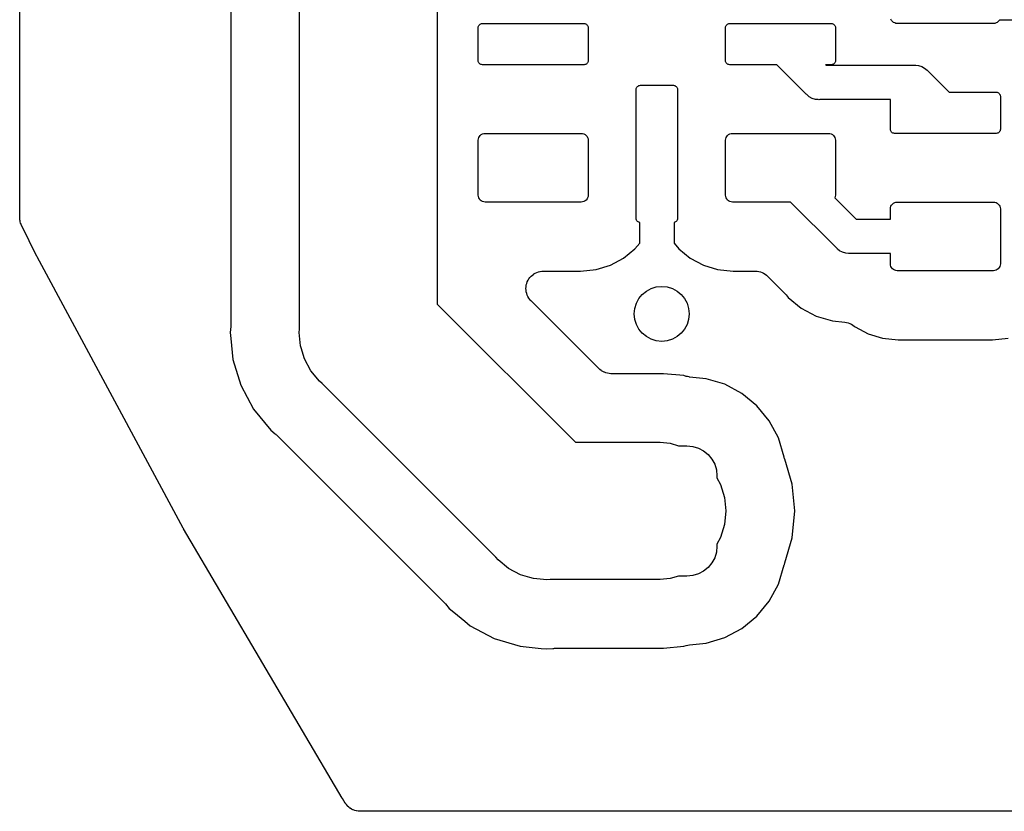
# Model space of a CAD drawing. Extents: x 59.9 to 90.6, y -72.1 to -46.5.
# Tile 1 of 24: x 59.9 to 67, y -72.1 to -66.3. Entities that reach past the tile are written whole.
import ezdxf

# ---------------------------------------------------------------- set-up
doc = ezdxf.new("R2010")
doc.units = 0
doc.header["$MEASUREMENT"] = 0
doc.layers.add('BLACK', color=7, linetype='CONTINUOUS')

msp = doc.modelspace()

# ---------------------------------------------------------------- linework, layer by layer
at = {"layer": 'BLACK', "linetype": 'CONTINUOUS'}
for p, q in [((59.8624, -67.7629), (59.8624, -58.527)), ((61.9, -68.5754), (61.9, -64.3946)), ((61.4, -64.6543), (61.4, -68.5446)), ((62.9, -65.725), (62.9, -68.3929)), ((63.2051, -66.3633), (63.2088, -66.3588)), ((63.2088, -66.3588), (63.2133, -66.3551)), ((63.2133, -66.3551), (63.2185, -66.3523)), ((63.2185, -66.3523), (63.2241, -66.3506)), ((63.2241, -66.3506), (63.23, -66.35)), ((63.23, -66.35), (63.97, -66.35)), ((63.97, -66.35), (63.9759, -66.3506)), ((63.9759, -66.3506), (63.9815, -66.3523)), ((63.9815, -66.3523), (63.9867, -66.3551)), ((63.9867, -66.3551), (63.9912, -66.3588)), ((63.9912, -66.3588), (63.9949, -66.3633)), ((65.0051, -66.3633), (65.0088, -66.3588)), ((65.0088, -66.3588), (65.0133, -66.3551)), ((65.0133, -66.3551), (65.0185, -66.3523)), ((65.0185, -66.3523), (65.0241, -66.3506)), ((65.0241, -66.3506), (65.03, -66.35)), ((65.03, -66.35), (65.77, -66.35)), ((65.77, -66.35), (65.7759, -66.3506)), ((65.7759, -66.3506), (65.7815, -66.3523)), ((65.7815, -66.3523), (65.7867, -66.3551)), ((65.7867, -66.3551), (65.7912, -66.3588)), ((65.7912, -66.3588), (65.7949, -66.3633)), ((66.2084, -66.3278), (66.2038, -66.3191)), ((66.2146, -66.3354), (66.2084, -66.3278)), ((66.2222, -66.3416), (66.2146, -66.3354)), ((66.2309, -66.3462), (66.2222, -66.3416)), ((66.2402, -66.349), (66.2309, -66.3462)), ((66.25, -66.35), (66.2402, -66.349)), ((66.95, -66.35), (66.25, -66.35)), ((66.9598, -66.349), (66.95, -66.35)), ((66.9691, -66.3462), (66.9598, -66.349)), ((66.9778, -66.3416), (66.9691, -66.3462)), ((66.9854, -66.3354), (66.9778, -66.3416)), ((66.9916, -66.3278), (66.9854, -66.3354)), ((66.9931, -66.325), (66.9916, -66.3278)), ((67.35, -66.325), (66.9931, -66.325)), ((63.2, -66.38), (63.2006, -66.3741)), ((63.2, -66.62), (63.2, -66.38)), ((63.2006, -66.3741), (63.2023, -66.3685)), ((63.2023, -66.3685), (63.2051, -66.3633)), ((63.9949, -66.3633), (63.9977, -66.3685)), ((63.9977, -66.3685), (63.9994, -66.3741)), ((63.9994, -66.3741), (64, -66.38)), ((64, -66.38), (64, -66.62)), ((65, -66.38), (65.0006, -66.3741)), ((65, -66.62), (65, -66.38)), ((65.0006, -66.3741), (65.0023, -66.3685)), ((65.0023, -66.3685), (65.0051, -66.3633)), ((65.7949, -66.3633), (65.7977, -66.3685)), ((65.7977, -66.3685), (65.7994, -66.3741)), ((65.7994, -66.3741), (65.8, -66.38)), ((65.8, -66.38), (65.8, -66.62)), ((63.2006, -66.6259), (63.2, -66.62)), ((63.2023, -66.6315), (63.2006, -66.6259)), ((63.2051, -66.6367), (63.2023, -66.6315)), ((63.2088, -66.6412), (63.2051, -66.6367)), ((63.2133, -66.6449), (63.2088, -66.6412)), ((63.2185, -66.6477), (63.2133, -66.6449)), ((63.2241, -66.6494), (63.2185, -66.6477)), ((63.9815, -66.6477), (63.9759, -66.6494)), ((63.9867, -66.6449), (63.9815, -66.6477)), ((63.9912, -66.6412), (63.9867, -66.6449)), ((63.9949, -66.6367), (63.9912, -66.6412)), ((63.9977, -66.6315), (63.9949, -66.6367)), ((63.9994, -66.6259), (63.9977, -66.6315)), ((64, -66.62), (63.9994, -66.6259)), ((65.0006, -66.6259), (65, -66.62)), ((65.0023, -66.6315), (65.0006, -66.6259)), ((65.0051, -66.6367), (65.0023, -66.6315)), ((65.0088, -66.6412), (65.0051, -66.6367)), ((65.0133, -66.6449), (65.0088, -66.6412)), ((65.0185, -66.6477), (65.0133, -66.6449)), ((65.0241, -66.6494), (65.0185, -66.6477)), ((65.7815, -66.6477), (65.7759, -66.6494)), ((65.7867, -66.6449), (65.7815, -66.6477)), ((65.7912, -66.6412), (65.7867, -66.6449)), ((65.7949, -66.6367), (65.7912, -66.6412)), ((65.7977, -66.6315), (65.7949, -66.6367)), ((65.7994, -66.6259), (65.7977, -66.6315)), ((65.8, -66.62), (65.7994, -66.6259)), ((63.23, -66.65), (63.2241, -66.6494)), ((63.97, -66.65), (63.23, -66.65)), ((63.9759, -66.6494), (63.97, -66.65)), ((65.03, -66.65), (65.0241, -66.6494)), ((65.3732, -66.65), (65.03, -66.65)), ((65.5367, -66.8134), (65.3732, -66.65)), ((65.77, -66.65), (65.7268, -66.65)), ((65.7268, -66.65), (65.7311, -66.6543)), ((65.7311, -66.6543), (66.3732, -66.6543)), ((65.7759, -66.6494), (65.77, -66.65)), ((66.3732, -66.6543), (66.3793, -66.6537)), ((66.3793, -66.6537), (66.3854, -66.6543)), ((66.3854, -66.6543), (66.3854, -66.6543)), ((66.3854, -66.6543), (66.4038, -66.6561)), ((66.4038, -66.6561), (66.4274, -66.6632)), ((66.4274, -66.6632), (66.4491, -66.6749)), ((66.4491, -66.6749), (66.4681, -66.6905)), ((66.4681, -66.6905), (66.472, -66.6952)), ((66.472, -66.6952), (66.6268, -66.85)), ((64.35, -66.83), (64.3506, -66.8241)), ((64.35, -67.77), (64.35, -66.83)), ((64.3506, -66.8241), (64.3523, -66.8185)), ((64.3523, -66.8185), (64.3551, -66.8133)), ((64.3551, -66.8133), (64.3588, -66.8088)), ((64.3588, -66.8088), (64.3633, -66.8051)), ((64.3633, -66.8051), (64.3685, -66.8023)), ((64.3685, -66.8023), (64.3741, -66.8006)), ((64.3741, -66.8006), (64.38, -66.8)), ((64.38, -66.8), (64.62, -66.8)), ((64.62, -66.8), (64.6259, -66.8006)), ((64.6259, -66.8006), (64.6315, -66.8023)), ((64.6315, -66.8023), (64.6367, -66.8051)), ((64.6367, -66.8051), (64.6412, -66.8088)), ((64.6412, -66.8088), (64.6449, -66.8133)), ((64.6449, -66.8133), (64.6477, -66.8185)), ((64.6477, -66.8185), (64.6494, -66.8241)), ((64.6494, -66.8241), (64.65, -66.83)), ((64.65, -66.83), (64.65, -67.77)), ((65.5866, -66.8633), (65.5367, -66.8134)), ((65.5367, -66.8134), (65.5367, -66.8134)), ((65.5905, -66.8681), (65.5866, -66.8633)), ((66.6268, -66.85), (66.97, -66.85)), ((66.97, -66.85), (66.9759, -66.8506)), ((66.9759, -66.8506), (66.9815, -66.8523)), ((66.9815, -66.8523), (66.9867, -66.8551)), ((66.9867, -66.8551), (66.9912, -66.8588)), ((66.9912, -66.8588), (66.9949, -66.8633)), ((66.9949, -66.8633), (66.9977, -66.8685)), ((65.5952, -66.872), (65.5905, -66.8681)), ((65.5963, -66.8729), (65.5952, -66.872)), ((65.5952, -66.872), (65.5952, -66.872)), ((65.6095, -66.8837), (65.5963, -66.8729)), ((65.6312, -66.8953), (65.6095, -66.8837)), ((65.6548, -66.9025), (65.6312, -66.8953)), ((65.6732, -66.9043), (65.6548, -66.9025)), ((65.6793, -66.9049), (65.6732, -66.9043)), ((65.6732, -66.9043), (65.6732, -66.9043)), ((65.6854, -66.9043), (65.6793, -66.9049)), ((66.2, -66.9043), (65.6854, -66.9043)), ((66.2, -67.12), (66.2, -66.9043)), ((66.9977, -66.8685), (66.9994, -66.8741)), ((66.9994, -66.8741), (67, -66.88)), ((67, -66.88), (67, -67.12)), ((63.2402, -67.151), (63.25, -67.15)), ((63.25, -67.15), (63.95, -67.15)), ((63.95, -67.15), (63.9598, -67.151)), ((65.0402, -67.151), (65.05, -67.15)), ((65.05, -67.15), (65.75, -67.15)), ((65.75, -67.15), (65.7598, -67.151)), ((66.2006, -67.1259), (66.2, -67.12)), ((66.2023, -67.1315), (66.2006, -67.1259)), ((66.2051, -67.1367), (66.2023, -67.1315)), ((66.2088, -67.1412), (66.2051, -67.1367)), ((66.2133, -67.1449), (66.2088, -67.1412)), ((66.2185, -67.1477), (66.2133, -67.1449)), ((66.2241, -67.1494), (66.2185, -67.1477)), ((66.23, -67.15), (66.2241, -67.1494)), ((66.97, -67.15), (66.23, -67.15)), ((66.9759, -67.1494), (66.97, -67.15)), ((66.9815, -67.1477), (66.9759, -67.1494)), ((66.9867, -67.1449), (66.9815, -67.1477)), ((66.9912, -67.1412), (66.9867, -67.1449)), ((66.9949, -67.1367), (66.9912, -67.1412)), ((66.9977, -67.1315), (66.9949, -67.1367)), ((66.9994, -67.1259), (66.9977, -67.1315)), ((67, -67.12), (66.9994, -67.1259)), ((63.2, -67.2), (63.201, -67.1902)), ((63.2, -67.6), (63.2, -67.2)), ((63.201, -67.1902), (63.2038, -67.1809)), ((63.2038, -67.1809), (63.2084, -67.1722)), ((63.2084, -67.1722), (63.2146, -67.1646)), ((63.2146, -67.1646), (63.2222, -67.1584)), ((63.2222, -67.1584), (63.2309, -67.1538)), ((63.2309, -67.1538), (63.2402, -67.151)), ((63.9598, -67.151), (63.9691, -67.1538)), ((63.9691, -67.1538), (63.9778, -67.1584)), ((63.9778, -67.1584), (63.9854, -67.1646)), ((63.9854, -67.1646), (63.9916, -67.1722)), ((63.9916, -67.1722), (63.9962, -67.1809)), ((63.9962, -67.1809), (63.999, -67.1902)), ((63.999, -67.1902), (64, -67.2)), ((64, -67.2), (64, -67.6)), ((65, -67.2), (65.001, -67.1902)), ((65, -67.6), (65, -67.2)), ((65.001, -67.1902), (65.0038, -67.1809)), ((65.0038, -67.1809), (65.0084, -67.1722)), ((65.0084, -67.1722), (65.0146, -67.1646)), ((65.0146, -67.1646), (65.0222, -67.1584)), ((65.0222, -67.1584), (65.0309, -67.1538)), ((65.0309, -67.1538), (65.0402, -67.151)), ((65.7598, -67.151), (65.7691, -67.1538)), ((65.7691, -67.1538), (65.7778, -67.1584)), ((65.7778, -67.1584), (65.7854, -67.1646)), ((65.7854, -67.1646), (65.7916, -67.1722)), ((65.7916, -67.1722), (65.7962, -67.1809)), ((65.7962, -67.1809), (65.799, -67.1902)), ((65.799, -67.1902), (65.8, -67.2)), ((65.8, -67.2), (65.8, -67.6)), ((63.201, -67.6098), (63.2, -67.6)), ((63.2038, -67.6191), (63.201, -67.6098)), ((63.2084, -67.6278), (63.2038, -67.6191)), ((63.2146, -67.6354), (63.2084, -67.6278)), ((63.2222, -67.6416), (63.2146, -67.6354)), ((63.2309, -67.6462), (63.2222, -67.6416)), ((63.2402, -67.649), (63.2309, -67.6462)), ((63.25, -67.65), (63.2402, -67.649)), ((63.95, -67.65), (63.25, -67.65)), ((63.9598, -67.649), (63.95, -67.65)), ((63.9691, -67.6462), (63.9598, -67.649)), ((63.9778, -67.6416), (63.9691, -67.6462)), ((63.9854, -67.6354), (63.9778, -67.6416)), ((63.9916, -67.6278), (63.9854, -67.6354)), ((63.9962, -67.6191), (63.9916, -67.6278)), ((63.999, -67.6098), (63.9962, -67.6191)), ((64, -67.6), (63.999, -67.6098)), ((65.001, -67.6098), (65, -67.6)), ((65.0038, -67.6191), (65.001, -67.6098)), ((65.0084, -67.6278), (65.0038, -67.6191)), ((65.0146, -67.6354), (65.0084, -67.6278)), ((65.0222, -67.6416), (65.0146, -67.6354)), ((65.0309, -67.6462), (65.0222, -67.6416)), ((65.0402, -67.649), (65.0309, -67.6462)), ((65.05, -67.65), (65.0402, -67.649)), ((65.4732, -67.65), (65.05, -67.65)), ((65.8073, -67.984), (65.4732, -67.65)), ((65.7962, -67.6191), (65.7961, -67.6193)), ((65.7961, -67.6193), (65.9518, -67.775)), ((65.799, -67.6098), (65.7962, -67.6191)), ((65.8, -67.6), (65.799, -67.6098)), ((66.2309, -67.6538), (66.2402, -67.651)), ((66.2402, -67.651), (66.25, -67.65)), ((66.25, -67.65), (66.95, -67.65)), ((66.95, -67.65), (66.9598, -67.651)), ((66.9598, -67.651), (66.9691, -67.6538)), ((66.2, -67.7), (66.201, -67.6902)), ((66.2, -67.775), (66.2, -67.7)), ((66.201, -67.6902), (66.2038, -67.6809)), ((66.2038, -67.6809), (66.2084, -67.6722)), ((66.2084, -67.6722), (66.2146, -67.6646)), ((66.2146, -67.6646), (66.2222, -67.6584)), ((66.2222, -67.6584), (66.2309, -67.6538)), ((66.9691, -67.6538), (66.9778, -67.6584)), ((66.9778, -67.6584), (66.9854, -67.6646)), ((66.9854, -67.6646), (66.9916, -67.6722)), ((66.9916, -67.6722), (66.9962, -67.6809)), ((66.9962, -67.6809), (66.999, -67.6902)), ((66.999, -67.6902), (67, -67.7)), ((67, -67.7), (67, -68.1)), ((59.8627, -67.7664), (59.8624, -67.7629)), ((59.8626, -67.7698), (59.8627, -67.7664)), ((59.8639, -67.7787), (59.8626, -67.7698)), ((59.8648, -67.7876), (59.8639, -67.7787)), ((59.8658, -67.7909), (59.8648, -67.7876)), ((59.8663, -67.7943), (59.8658, -67.7909)), ((59.8694, -67.8028), (59.8663, -67.7943)), ((64.3506, -67.7759), (64.35, -67.77)), ((64.3523, -67.7815), (64.3506, -67.7759)), ((64.3551, -67.7867), (64.3523, -67.7815)), ((64.3588, -67.7912), (64.3551, -67.7867)), ((64.3633, -67.7949), (64.3588, -67.7912)), ((64.3685, -67.7977), (64.3633, -67.7949)), ((64.6367, -67.7949), (64.6315, -67.7977)), ((64.6412, -67.7912), (64.6367, -67.7949)), ((64.6449, -67.7867), (64.6412, -67.7912)), ((64.6477, -67.7815), (64.6449, -67.7867)), ((64.6494, -67.7759), (64.6477, -67.7815)), ((64.65, -67.77), (64.6494, -67.7759)), ((65.9518, -67.775), (66.2, -67.775)), ((59.872, -67.8113), (59.8694, -67.8028)), ((59.8736, -67.8144), (59.872, -67.8113)), ((59.8748, -67.8176), (59.8736, -67.8144)), ((59.8755, -67.8192), (59.8748, -67.8176)), ((59.9876, -68.0458), (59.8755, -67.8192)), ((64.3741, -67.7994), (64.3685, -67.7977)), ((64.375, -67.7995), (64.3741, -67.7994)), ((64.375, -67.9487), (64.375, -67.7995)), ((64.6259, -67.7994), (64.625, -67.7995)), ((64.625, -67.7995), (64.625, -67.9487)), ((64.6315, -67.7977), (64.6259, -67.7994)), ((64.2569, -68.0593), (64.3406, -67.9906)), ((64.3406, -67.9906), (64.375, -67.9487)), ((64.625, -67.9487), (64.6594, -67.9906)), ((64.6594, -67.9906), (64.7431, -68.0593)), ((65.8112, -67.9888), (65.8073, -67.984)), ((65.8159, -67.9927), (65.8112, -67.9888)), ((65.8302, -68.0044), (65.8159, -67.9927)), ((65.8507, -68.0154), (65.8302, -68.0044)), ((59.9883, -68.0469), (59.9876, -68.0458)), ((59.9887, -68.0481), (59.9883, -68.0469)), ((59.9896, -68.0496), (59.9887, -68.0481)), ((61.0519, -70.0246), (59.9896, -68.0496)), ((64.1614, -68.1104), (64.2569, -68.0593)), ((64.7431, -68.0593), (64.8386, -68.1104)), ((65.8519, -68.016), (65.8507, -68.0154)), ((65.8755, -68.0232), (65.8519, -68.016)), ((65.8939, -68.025), (65.8755, -68.0232)), ((65.9, -68.0256), (65.8939, -68.025)), ((65.8939, -68.025), (65.8939, -68.025)), ((65.9061, -68.025), (65.9, -68.0256)), ((66.2, -68.025), (65.9061, -68.025)), ((66.2, -68.1), (66.2, -68.025)), ((63.6617, -68.1542), (63.6739, -68.153)), ((63.6739, -68.153), (63.9438, -68.153)), ((63.9438, -68.153), (64.0578, -68.1418)), ((64.0578, -68.1418), (64.1614, -68.1104)), ((64.8386, -68.1104), (64.9422, -68.1418)), ((64.9422, -68.1418), (65.0562, -68.153)), ((65.0562, -68.153), (65.2165, -68.153)), ((65.2165, -68.153), (65.217, -68.153)), ((65.217, -68.153), (65.217, -68.153)), ((65.217, -68.153), (65.217, -68.153)), ((65.217, -68.153), (65.2183, -68.153)), ((65.2183, -68.153), (65.23, -68.1544)), ((66.201, -68.1098), (66.2, -68.1)), ((66.2038, -68.1191), (66.201, -68.1098)), ((66.2084, -68.1278), (66.2038, -68.1191)), ((66.2146, -68.1354), (66.2084, -68.1278)), ((66.2222, -68.1416), (66.2146, -68.1354)), ((66.2309, -68.1462), (66.2222, -68.1416)), ((66.2402, -68.149), (66.2309, -68.1462)), ((66.25, -68.15), (66.2402, -68.149)), ((66.95, -68.15), (66.25, -68.15)), ((66.9598, -68.149), (66.95, -68.15)), ((66.9691, -68.1462), (66.9598, -68.149)), ((66.9778, -68.1416), (66.9691, -68.1462)), ((66.9854, -68.1354), (66.9778, -68.1416)), ((66.9916, -68.1278), (66.9854, -68.1354)), ((66.9962, -68.1191), (66.9916, -68.1278)), ((66.999, -68.1098), (66.9962, -68.1191)), ((67, -68.1), (66.999, -68.1098)), ((63.5569, -68.2304), (63.5627, -68.2198)), ((63.5627, -68.2198), (63.5686, -68.209)), ((63.5686, -68.209), (63.5687, -68.2088)), ((63.5687, -68.2088), (63.5688, -68.2086)), ((63.5688, -68.2086), (63.5766, -68.1993)), ((63.5766, -68.1993), (63.5844, -68.1899)), ((63.5844, -68.1899), (63.5845, -68.1898)), ((63.5845, -68.1898), (63.5847, -68.1896)), ((63.5847, -68.1896), (63.5942, -68.1819)), ((63.5942, -68.1819), (63.6036, -68.1743)), ((63.6036, -68.1743), (63.6038, -68.1741)), ((63.6038, -68.1741), (63.6039, -68.174)), ((63.6039, -68.174), (63.6148, -68.1683)), ((63.6148, -68.1683), (63.6255, -68.1626)), ((63.6255, -68.1626), (63.6257, -68.1626)), ((63.6257, -68.1626), (63.6259, -68.1624)), ((63.6259, -68.1624), (63.6375, -68.159)), ((63.6375, -68.159), (63.6492, -68.1555)), ((63.6492, -68.1555), (63.6494, -68.1554)), ((63.6494, -68.1554), (63.6496, -68.1554)), ((63.6496, -68.1554), (63.6617, -68.1542)), ((65.23, -68.1544), (65.2416, -68.1555)), ((65.2416, -68.1555), (65.2423, -68.1557)), ((65.2423, -68.1557), (65.2429, -68.1558)), ((65.2429, -68.1558), (65.2542, -68.1594)), ((65.2542, -68.1594), (65.2653, -68.1628)), ((65.2653, -68.1628), (65.2659, -68.1631)), ((65.2659, -68.1631), (65.2666, -68.1633)), ((65.2666, -68.1633), (65.2769, -68.169)), ((65.2769, -68.169), (65.2872, -68.1745)), ((65.2872, -68.1745), (65.2877, -68.1749)), ((65.2877, -68.1749), (65.2883, -68.1752)), ((65.2883, -68.1752), (65.2973, -68.1828)), ((65.2973, -68.1828), (65.3063, -68.1902)), ((65.3063, -68.1902), (65.4319, -68.3158)), ((63.5469, -68.2787), (63.5482, -68.2667)), ((63.5469, -68.2789), (63.5469, -68.2787)), ((63.5469, -68.2791), (63.5469, -68.2789)), ((63.5479, -68.2912), (63.5469, -68.2791)), ((63.549, -68.3034), (63.5479, -68.2912)), ((63.5482, -68.2667), (63.5494, -68.2545)), ((63.5494, -68.2545), (63.5495, -68.2543)), ((63.5495, -68.2541), (63.5531, -68.2425)), ((63.5495, -68.2543), (63.5495, -68.2541)), ((63.5531, -68.2425), (63.5568, -68.2308)), ((63.5568, -68.2308), (63.5569, -68.2306)), ((63.5569, -68.2306), (63.5569, -68.2304)), ((63.5491, -68.3036), (63.549, -68.3034)), ((63.5491, -68.3038), (63.5491, -68.3036)), ((63.5525, -68.3153), (63.5491, -68.3038)), ((63.5559, -68.3272), (63.5525, -68.3153)), ((63.556, -68.3274), (63.5559, -68.3272)), ((63.5561, -68.3276), (63.556, -68.3274)), ((63.5617, -68.3384), (63.5561, -68.3276)), ((63.5673, -68.3492), (63.5617, -68.3384)), ((63.5675, -68.3494), (63.5673, -68.3492)), ((63.5676, -68.3496), (63.5675, -68.3494)), ((63.5752, -68.3591), (63.5676, -68.3496)), ((63.5828, -68.3686), (63.5752, -68.3591)), ((65.4319, -68.3158), (65.4332, -68.3171)), ((65.4332, -68.3171), (65.4365, -68.3213)), ((65.4365, -68.3213), (65.4403, -68.3251)), ((65.4403, -68.3251), (65.4559, -68.3441)), ((65.4559, -68.3441), (65.5511, -68.4222)), ((62.9, -68.3929), (63.9071, -69.4)), ((63.5831, -68.3689), (63.5828, -68.3686)), ((63.584, -68.3698), (63.5831, -68.3689)), ((63.5831, -68.3689), (63.5831, -68.3689)), ((63.5831, -68.3689), (63.5831, -68.3689)), ((64.077, -68.8628), (63.584, -68.3698)), ((65.5511, -68.4222), (65.6597, -68.4802)), ((65.6597, -68.4802), (65.7775, -68.516)), ((61.3994, -68.5571), (61.3952, -68.6)), ((61.4, -68.5464), (61.3994, -68.5517)), ((61.3994, -68.5517), (61.3994, -68.5571)), ((61.4, -68.5446), (61.4, -68.5464)), ((61.8976, -68.6), (61.9, -68.5754)), ((65.7775, -68.516), (65.8673, -68.5248)), ((65.8673, -68.5248), (65.8676, -68.5248)), ((65.8676, -68.5248), (65.8676, -68.5248)), ((65.8676, -68.5248), (65.8676, -68.5248)), ((65.8676, -68.5248), (65.8691, -68.525)), ((65.8691, -68.525), (65.8805, -68.5274)), ((65.8805, -68.5274), (65.8919, -68.5297)), ((65.8919, -68.5297), (65.8926, -68.53)), ((65.8926, -68.53), (65.8933, -68.5302)), ((65.8933, -68.5302), (65.9041, -68.5348)), ((65.9041, -68.5348), (65.9148, -68.5392)), ((65.9148, -68.5392), (65.9154, -68.5396)), ((65.9154, -68.5396), (65.9161, -68.5399)), ((65.9161, -68.5399), (65.9257, -68.5465)), ((65.9257, -68.5465), (65.9354, -68.553)), ((65.9354, -68.553), (65.9431, -68.5593)), ((65.9431, -68.5593), (66.0386, -68.6104)), ((61.3952, -68.6), (61.3994, -68.6429)), ((61.3994, -68.6429), (61.3994, -68.6431)), ((61.3994, -68.6431), (61.4145, -68.796)), ((61.9072, -68.698), (61.8976, -68.6)), ((66.0386, -68.6104), (66.1422, -68.6418)), ((66.1422, -68.6418), (66.2562, -68.653)), ((66.2562, -68.653), (66.9438, -68.653)), ((66.9438, -68.653), (67.0578, -68.6418)), ((61.9115, -68.7122), (61.9072, -68.698)), ((61.9358, -68.7923), (61.9115, -68.7122)), ((61.4145, -68.796), (61.4716, -68.9845)), ((61.9823, -68.8791), (61.9358, -68.7923)), ((64.0861, -68.8702), (64.077, -68.8628)), ((62.0447, -68.9553), (61.9823, -68.8791)), ((64.0951, -68.8778), (64.0861, -68.8702)), ((64.0957, -68.8781), (64.0951, -68.8778)), ((64.0962, -68.8785), (64.0957, -68.8781)), ((64.1065, -68.8841), (64.0962, -68.8785)), ((64.1168, -68.8897), (64.1065, -68.8841)), ((64.1174, -68.8899), (64.1168, -68.8897)), ((64.118, -68.8902), (64.1174, -68.8899)), ((64.1292, -68.8937), (64.118, -68.8902)), ((64.1404, -68.8972), (64.1292, -68.8937)), ((64.1411, -68.8973), (64.1404, -68.8972)), ((64.1417, -68.8975), (64.1411, -68.8973)), ((64.1533, -68.8987), (64.1417, -68.8975)), ((64.165, -68.9), (64.1533, -68.8987)), ((64.1664, -68.9), (64.165, -68.9)), ((64.1668, -68.9), (64.1664, -68.9)), ((64.1664, -68.9), (64.1664, -68.9)), ((64.1664, -68.9), (64.1664, -68.9)), ((64.5491, -68.9), (64.1668, -68.9)), ((64.696, -68.9145), (64.5491, -68.9)), ((64.7127, -68.9195), (64.696, -68.9145)), ((64.724, -68.9218), (64.7127, -68.9195)), ((64.7354, -68.9242), (64.724, -68.9218)), ((64.737, -68.9244), (64.7354, -68.9242)), ((64.7371, -68.9244), (64.737, -68.9244)), ((64.7372, -68.9244), (64.7371, -68.9244)), ((64.7371, -68.9244), (64.7371, -68.9244)), ((64.8594, -68.9364), (64.7372, -68.9244)), ((64.9947, -68.9775), (64.8594, -68.9364)), ((61.4716, -68.9845), (61.5645, -69.1583)), ((62.0638, -68.9709), (62.0447, -68.9553)), ((63.3291, -70.2362), (62.0638, -68.9709)), ((65.1194, -69.0441), (64.9947, -68.9775)), ((65.2287, -69.1338), (65.1194, -69.0441)), ((65.3184, -69.2431), (65.2287, -69.1338)), ((61.5645, -69.1583), (61.6895, -69.3105)), ((65.385, -69.3678), (65.3184, -69.2431)), ((61.6895, -69.3105), (61.7228, -69.3379)), ((61.7228, -69.3379), (61.7242, -69.339)), ((61.7242, -69.339), (61.7279, -69.3429)), ((61.7279, -69.3429), (61.732, -69.3463)), ((61.732, -69.3463), (62.9537, -70.568)), ((65.4276, -69.5081), (65.385, -69.3678)), ((63.9071, -69.4), (64.5246, -69.4)), ((64.5246, -69.4), (64.598, -69.4072)), ((64.598, -69.4072), (64.6566, -69.425)), ((64.6566, -69.425), (64.7188, -69.425)), ((64.7188, -69.425), (64.7614, -69.4292)), ((64.7614, -69.4292), (64.8025, -69.4417)), ((64.8025, -69.4417), (64.8403, -69.4619)), ((64.8403, -69.4619), (64.8734, -69.4891)), ((64.8734, -69.4891), (64.9006, -69.5222)), ((65.4278, -69.5091), (65.4276, -69.5081)), ((65.4299, -69.5205), (65.4278, -69.5091)), ((64.9006, -69.5222), (64.9208, -69.56)), ((64.9208, -69.56), (64.9333, -69.6011)), ((65.4304, -69.5222), (65.4299, -69.5205)), ((65.4855, -69.704), (65.4304, -69.5222)), ((64.9333, -69.6011), (64.9375, -69.6437)), ((64.9375, -69.6437), (64.9375, -69.6578)), ((64.9375, -69.6578), (64.9642, -69.7077)), ((64.9642, -69.7077), (64.9928, -69.802)), ((65.5048, -69.9), (65.4855, -69.704)), ((64.9928, -69.802), (65.0024, -69.9)), ((65.0024, -69.9), (64.9928, -69.998)), ((65.4855, -70.096), (65.5048, -69.9)), ((64.9928, -69.998), (64.9642, -70.0923)), ((61.0528, -70.0259), (61.0519, -70.0246)), ((61.0535, -70.0273), (61.0528, -70.0259)), ((61.0543, -70.0288), (61.0535, -70.0273)), ((62.2089, -71.9904), (61.0543, -70.0288)), ((64.9375, -70.1562), (64.9333, -70.1989)), ((64.9642, -70.0923), (64.9375, -70.1422)), ((64.9375, -70.1422), (64.9375, -70.1562)), ((65.4304, -70.2778), (65.4855, -70.096)), ((64.9333, -70.1989), (64.9208, -70.24)), ((63.3447, -70.2553), (63.3291, -70.2362)), ((63.4209, -70.3177), (63.3447, -70.2553)), ((64.9006, -70.2778), (64.8734, -70.3109)), ((64.9208, -70.24), (64.9006, -70.2778)), ((65.385, -70.4322), (65.4274, -70.2924)), ((65.4274, -70.2924), (65.4281, -70.2891)), ((65.4281, -70.2891), (65.4304, -70.2778)), ((63.5077, -70.3642), (63.4209, -70.3177)), ((63.5752, -70.3846), (63.5077, -70.3642)), ((64.6566, -70.375), (64.598, -70.3928)), ((64.7188, -70.375), (64.6566, -70.375)), ((64.7614, -70.3708), (64.7188, -70.375)), ((64.8025, -70.3583), (64.7614, -70.3708)), ((64.8403, -70.3381), (64.8025, -70.3583)), ((64.8734, -70.3109), (64.8403, -70.3381)), ((63.602, -70.3928), (63.5752, -70.3846)), ((63.7, -70.4024), (63.602, -70.3928)), ((63.7246, -70.4), (63.7, -70.4024)), ((64.5246, -70.4), (63.7246, -70.4)), ((64.598, -70.3928), (64.5246, -70.4)), ((65.3184, -70.5569), (65.385, -70.4322)), ((62.9537, -70.568), (62.955, -70.5692)), ((62.955, -70.5692), (62.9583, -70.5734)), ((62.9583, -70.5734), (62.9621, -70.5772)), ((62.9621, -70.5772), (62.9895, -70.6105)), ((65.2287, -70.6662), (65.3184, -70.5569)), ((62.9895, -70.6105), (63.0228, -70.6379)), ((63.0228, -70.6379), (63.0229, -70.6379)), ((63.0229, -70.6379), (63.1016, -70.7026)), ((63.1016, -70.7026), (63.1017, -70.7026)), ((63.1017, -70.7026), (63.1417, -70.7355)), ((65.1194, -70.7559), (65.2287, -70.6662)), ((63.1417, -70.7355), (63.3155, -70.8284)), ((64.9947, -70.8225), (65.1194, -70.7559)), ((63.3155, -70.8284), (63.504, -70.8855)), ((64.7259, -70.8778), (64.7372, -70.8756)), ((64.7372, -70.8756), (64.8594, -70.8636)), ((64.8594, -70.8636), (64.9947, -70.8225)), ((63.504, -70.8855), (63.6571, -70.9006)), ((63.6571, -70.9006), (63.6571, -70.9006)), ((63.6571, -70.9006), (63.7, -70.9048)), ((63.7, -70.9048), (63.7429, -70.9006)), ((63.7429, -70.9006), (63.7447, -70.9004)), ((63.7447, -70.9004), (63.75, -70.9005)), ((63.75, -70.9005), (63.7554, -70.9)), ((63.7554, -70.9), (64.5491, -70.9)), ((64.5491, -70.9), (64.696, -70.8855)), ((64.696, -70.8855), (64.7127, -70.8805)), ((64.7127, -70.8805), (64.7128, -70.8804)), ((64.7128, -70.8804), (64.7128, -70.8804)), ((64.7128, -70.8804), (64.7129, -70.8804)), ((64.7129, -70.8804), (64.7144, -70.88)), ((64.7144, -70.88), (64.7259, -70.8778)), ((62.2095, -71.9912), (62.2089, -71.9904)), ((62.21, -71.9921), (62.2095, -71.9912)), ((62.2109, -71.9936), (62.21, -71.9921)), ((62.2324, -72.0279), (62.2109, -71.9936)), ((62.2331, -72.0287), (62.2324, -72.0279)), ((62.2337, -72.0297), (62.2331, -72.0287)), ((62.2407, -72.0385), (62.2337, -72.0297)), ((62.2476, -72.0474), (62.2407, -72.0385)), ((62.2485, -72.0482), (62.2476, -72.0474)), ((62.2492, -72.0491), (62.2485, -72.0482)), ((62.2578, -72.0563), (62.2492, -72.0491)), ((62.2663, -72.0637), (62.2578, -72.0563)), ((62.2673, -72.0643), (62.2663, -72.0637)), ((62.2682, -72.065), (62.2673, -72.0643)), ((62.2781, -72.0704), (62.2682, -72.065)), ((62.2878, -72.076), (62.2781, -72.0704)), ((62.2889, -72.0764), (62.2878, -72.076)), ((62.2899, -72.0769), (62.2889, -72.0764)), ((62.3007, -72.0803), (62.2899, -72.0769)), ((62.3113, -72.0839), (62.3007, -72.0803)), ((62.3124, -72.0841), (62.3113, -72.0839)), ((62.3135, -72.0844), (62.3124, -72.0841)), ((62.3248, -72.0857), (62.3135, -72.0844)), ((62.3359, -72.0871), (62.3248, -72.0857)), ((62.337, -72.0871), (62.3359, -72.0871)), ((62.3382, -72.0872), (62.337, -72.0871)), ((62.3399, -72.0872), (62.3382, -72.0872)), ((88.1573, -72.0872), (62.3399, -72.0872))]:
    msp.add_line(p, q, dxfattribs=at)
at = {"layer": 'BLACK'}
msp.add_circle((64.5354, -68.4646), 0.2, dxfattribs=at)

doc.saveas('drawing.dxf')
